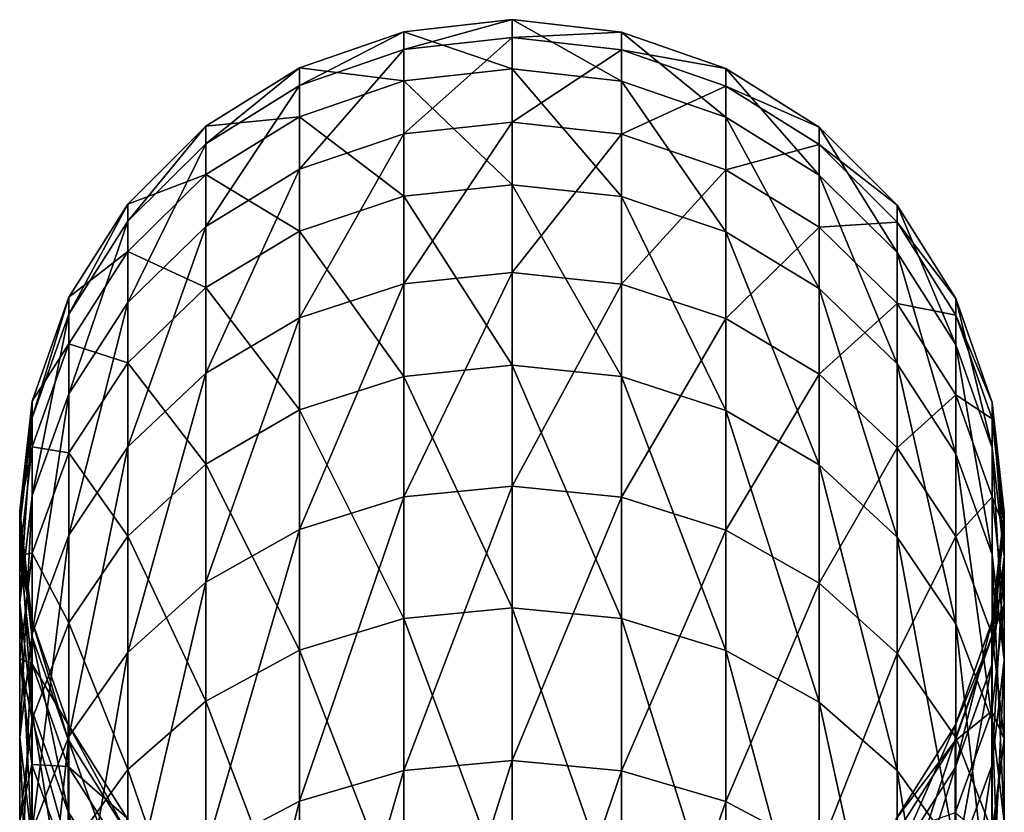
# Model space of a CAD drawing. Header units: millimetres. Extents: x -73 to 73, y -375 to 265.
# Tile 14 of 14: x -11 to 11, y 247 to 265. Entities that reach past the tile are written whole.
import ezdxf

# ---------------------------------------------------------------- set-up
doc = ezdxf.new("R2010")
doc.units = ezdxf.units.MM
doc.header["$LTSCALE"] = 52.148148
doc.layers.add('44', color=7, linetype='CONTINUOUS')
doc.layers.add('45', color=7, linetype='CONTINUOUS')

msp = doc.modelspace()

# ---------------------------------------------------------------- linework, layer by layer
at = {"layer": '44', "color": 7, "linetype": 'CONTINUOUS', "true_color": 0xa2afbf}
for points in [[(2.559, 264.868, 96.895), (2.559, 263.719, 83.754), (0, 265.157, 96.887), (2.559, 264.868, 96.895)], [(0, 264.741, 110.106), (2.559, 264.868, 96.895), (0, 265.157, 96.887), (0, 264.741, 110.106)], [(0, 265.157, 96.887), (2.559, 263.719, 83.754), (0, 264.004, 83.712), (0, 265.157, 96.887)], [(2.559, 264.454, 110.079), (2.559, 264.868, 96.895), (0, 264.741, 110.106), (2.559, 264.454, 110.079)], [(0, 262.763, 123.182), (2.559, 264.454, 110.079), (0, 264.741, 110.106), (0, 262.763, 123.182)], [(4.992, 264.017, 96.919), (4.992, 262.876, 83.878), (2.559, 264.868, 96.895), (4.992, 264.017, 96.919)], [(2.559, 264.454, 110.079), (4.992, 264.017, 96.919), (2.559, 264.868, 96.895), (2.559, 264.454, 110.079)], [(2.559, 264.868, 96.895), (4.992, 262.876, 83.878), (2.559, 263.719, 83.754), (2.559, 264.868, 96.895)], [(2.559, 262.481, 123.122), (2.559, 264.454, 110.079), (0, 262.763, 123.182), (2.559, 262.481, 123.122)], [(4.992, 263.606, 110.002), (4.992, 264.017, 96.919), (2.559, 264.454, 110.079), (4.992, 263.606, 110.002)], [(2.559, 262.481, 123.122), (4.992, 263.606, 110.002), (2.559, 264.454, 110.079), (2.559, 262.481, 123.122)], [(2.559, 263.719, 83.754), (2.559, 261.021, 70.842), (0, 264.004, 83.712), (2.559, 263.719, 83.754)], [(0, 264.004, 83.712), (2.559, 261.021, 70.842), (0, 261.299, 70.766), (0, 264.004, 83.712)], [(7.174, 262.645, 96.957), (7.174, 261.519, 84.079), (4.992, 264.017, 96.919), (7.174, 262.645, 96.957)], [(4.992, 263.606, 110.002), (7.174, 262.645, 96.957), (4.992, 264.017, 96.919), (4.992, 263.606, 110.002)], [(4.992, 264.017, 96.919), (7.174, 261.519, 84.079), (4.992, 262.876, 83.878), (4.992, 264.017, 96.919)], [(4.992, 262.876, 83.878), (4.992, 260.199, 71.065), (2.559, 263.719, 83.754), (4.992, 262.876, 83.878)], [(2.559, 263.719, 83.754), (4.992, 260.199, 71.065), (2.559, 261.021, 70.842), (2.559, 263.719, 83.754)], [(4.992, 261.648, 122.945), (4.992, 263.606, 110.002), (2.559, 262.481, 123.122), (4.992, 261.648, 122.945)], [(7.174, 262.239, 109.878), (7.174, 262.645, 96.957), (4.992, 263.606, 110.002), (7.174, 262.239, 109.878)], [(4.992, 261.648, 122.945), (7.174, 262.239, 109.878), (4.992, 263.606, 110.002), (4.992, 261.648, 122.945)], [(0, 259.251, 135.933), (2.559, 262.481, 123.122), (0, 262.763, 123.182), (0, 259.251, 135.933)], [(7.174, 261.519, 84.079), (7.174, 258.875, 71.425), (4.992, 262.876, 83.878), (7.174, 261.519, 84.079)], [(4.992, 262.876, 83.878), (7.174, 258.875, 71.425), (4.992, 260.199, 71.065), (4.992, 262.876, 83.878)], [(2.559, 258.978, 135.84), (2.559, 262.481, 123.122), (0, 259.251, 135.933), (2.559, 258.978, 135.84)], [(2.559, 258.978, 135.84), (4.992, 261.648, 122.945), (2.559, 262.481, 123.122), (2.559, 258.978, 135.84)], [(8.996, 260.822, 97.008), (8.996, 259.714, 84.345), (7.174, 262.645, 96.957), (8.996, 260.822, 97.008)], [(7.174, 262.239, 109.878), (8.996, 260.822, 97.008), (7.174, 262.645, 96.957), (7.174, 262.239, 109.878)], [(7.174, 262.645, 96.957), (8.996, 259.714, 84.345), (7.174, 261.519, 84.079), (7.174, 262.645, 96.957)], [(7.174, 260.306, 122.66), (7.174, 262.239, 109.878), (4.992, 261.648, 122.945), (7.174, 260.306, 122.66)], [(8.996, 260.423, 109.713), (8.996, 260.822, 97.008), (7.174, 262.239, 109.878), (8.996, 260.423, 109.713)], [(7.174, 260.306, 122.66), (8.996, 260.423, 109.713), (7.174, 262.239, 109.878), (7.174, 260.306, 122.66)], [(4.992, 258.172, 135.565), (4.992, 261.648, 122.945), (2.559, 258.978, 135.84), (4.992, 258.172, 135.565)], [(4.992, 258.172, 135.565), (7.174, 260.306, 122.66), (4.992, 261.648, 122.945), (4.992, 258.172, 135.565)], [(8.996, 259.714, 84.345), (8.996, 257.115, 71.903), (7.174, 261.519, 84.079), (8.996, 259.714, 84.345)], [(7.174, 261.519, 84.079), (8.996, 257.115, 71.903), (7.174, 258.875, 71.425), (7.174, 261.519, 84.079)], [(2.559, 261.021, 70.842), (2.559, 256.814, 58.339), (0, 261.299, 70.766), (2.559, 261.021, 70.842)], [(0, 261.299, 70.766), (2.559, 256.814, 58.339), (0, 257.081, 58.231), (0, 261.299, 70.766)], [(4.992, 260.199, 71.065), (4.992, 256.024, 58.658), (2.559, 261.021, 70.842), (4.992, 260.199, 71.065)], [(2.559, 261.021, 70.842), (4.992, 256.024, 58.658), (2.559, 256.814, 58.339), (2.559, 261.021, 70.842)], [(10.366, 258.639, 97.069), (10.366, 257.554, 84.664), (8.996, 260.822, 97.008), (10.366, 258.639, 97.069)], [(8.996, 260.423, 109.713), (10.366, 258.639, 97.069), (8.996, 260.822, 97.008), (8.996, 260.423, 109.713)], [(8.996, 260.822, 97.008), (10.366, 257.554, 84.664), (8.996, 259.714, 84.345), (8.996, 260.822, 97.008)], [(8.996, 258.522, 122.281), (8.996, 260.423, 109.713), (7.174, 260.306, 122.66), (8.996, 258.522, 122.281)], [(10.366, 258.248, 109.515), (10.366, 258.639, 97.069), (8.996, 260.423, 109.713), (10.366, 258.248, 109.515)], [(8.996, 258.522, 122.281), (10.366, 258.248, 109.515), (8.996, 260.423, 109.713), (8.996, 258.522, 122.281)], [(7.174, 256.873, 135.123), (7.174, 260.306, 122.66), (4.992, 258.172, 135.565), (7.174, 256.873, 135.123)], [(7.174, 258.875, 71.425), (7.174, 254.752, 59.172), (4.992, 260.199, 71.065), (7.174, 258.875, 71.425)], [(4.992, 260.199, 71.065), (7.174, 254.752, 59.172), (4.992, 256.024, 58.658), (4.992, 260.199, 71.065)], [(7.174, 256.873, 135.123), (8.996, 258.522, 122.281), (7.174, 260.306, 122.66), (7.174, 256.873, 135.123)], [(10.366, 257.554, 84.664), (10.366, 255.008, 72.475), (8.996, 259.714, 84.345), (10.366, 257.554, 84.664)], [(8.996, 259.714, 84.345), (10.366, 255.008, 72.475), (8.996, 257.115, 71.903), (8.996, 259.714, 84.345)], [(0, 254.254, 148.178), (2.559, 258.978, 135.84), (0, 259.251, 135.933), (0, 254.254, 148.178)], [(2.559, 253.994, 148.053), (2.559, 258.978, 135.84), (0, 254.254, 148.178), (2.559, 253.994, 148.053)], [(2.559, 253.994, 148.053), (4.992, 258.172, 135.565), (2.559, 258.978, 135.84), (2.559, 253.994, 148.053)], [(8.996, 257.115, 71.903), (8.996, 253.061, 59.856), (7.174, 258.875, 71.425), (8.996, 257.115, 71.903)], [(7.174, 258.875, 71.425), (8.996, 253.061, 59.856), (7.174, 254.752, 59.172), (7.174, 258.875, 71.425)], [(8.996, 255.147, 134.535), (8.996, 258.522, 122.281), (7.174, 256.873, 135.123), (8.996, 255.147, 134.535)], [(10.366, 256.386, 121.827), (10.366, 258.248, 109.515), (8.996, 258.522, 122.281), (10.366, 256.386, 121.827)], [(8.996, 255.147, 134.535), (10.366, 256.386, 121.827), (8.996, 258.522, 122.281), (8.996, 255.147, 134.535)], [(11.215, 256.206, 97.137), (11.215, 255.146, 85.02), (10.366, 258.639, 97.069), (11.215, 256.206, 97.137)], [(10.366, 258.248, 109.515), (11.215, 256.206, 97.137), (10.366, 258.639, 97.069), (10.366, 258.248, 109.515)], [(10.366, 258.639, 97.069), (11.215, 255.146, 85.02), (10.366, 257.554, 84.664), (10.366, 258.639, 97.069)], [(4.992, 253.226, 147.685), (4.992, 258.172, 135.565), (2.559, 253.994, 148.053), (4.992, 253.226, 147.685)], [(4.992, 253.226, 147.685), (7.174, 256.873, 135.123), (4.992, 258.172, 135.565), (4.992, 253.226, 147.685)], [(11.215, 255.824, 109.294), (11.215, 256.206, 97.137), (10.366, 258.248, 109.515), (11.215, 255.824, 109.294)], [(10.366, 256.386, 121.827), (11.215, 255.824, 109.294), (10.366, 258.248, 109.515), (10.366, 256.386, 121.827)], [(11.215, 255.146, 85.02), (11.215, 252.659, 73.113), (10.366, 257.554, 84.664), (11.215, 255.146, 85.02)], [(10.366, 257.554, 84.664), (11.215, 252.659, 73.113), (10.366, 255.008, 72.475), (10.366, 257.554, 84.664)], [(2.559, 256.814, 58.339), (2.559, 251.156, 46.423), (0, 257.081, 58.231), (2.559, 256.814, 58.339)], [(0, 257.081, 58.231), (2.559, 251.156, 46.423), (0, 251.408, 46.284), (0, 257.081, 58.231)], [(10.366, 255.008, 72.475), (10.366, 251.036, 60.674), (8.996, 257.115, 71.903), (10.366, 255.008, 72.475)], [(8.996, 257.115, 71.903), (10.366, 251.036, 60.674), (8.996, 253.061, 59.856), (8.996, 257.115, 71.903)], [(4.992, 256.024, 58.658), (4.992, 250.409, 46.834), (2.559, 256.814, 58.339), (4.992, 256.024, 58.658)], [(2.559, 256.814, 58.339), (4.992, 250.409, 46.834), (2.559, 251.156, 46.423), (2.559, 256.814, 58.339)], [(7.174, 251.989, 147.092), (7.174, 256.873, 135.123), (4.992, 253.226, 147.685), (7.174, 251.989, 147.092)], [(7.174, 251.989, 147.092), (8.996, 255.147, 134.535), (7.174, 256.873, 135.123), (7.174, 251.989, 147.092)], [(10.366, 253.08, 133.832), (10.366, 256.386, 121.827), (8.996, 255.147, 134.535), (10.366, 253.08, 133.832)], [(11.215, 254.006, 121.321), (11.215, 255.824, 109.294), (10.366, 256.386, 121.827), (11.215, 254.006, 121.321)], [(10.366, 253.08, 133.832), (11.215, 254.006, 121.321), (10.366, 256.386, 121.827), (10.366, 253.08, 133.832)], [(7.174, 254.752, 59.172), (7.174, 249.207, 47.495), (4.992, 256.024, 58.658), (7.174, 254.752, 59.172)], [(4.992, 256.024, 58.658), (7.174, 249.207, 47.495), (4.992, 250.409, 46.834), (4.992, 256.024, 58.658)], [(11.5, 253.646, 97.208), (11.5, 252.612, 85.394), (11.215, 256.206, 97.137), (11.5, 253.646, 97.208)], [(11.215, 255.824, 109.294), (11.5, 253.646, 97.208), (11.215, 256.206, 97.137), (11.215, 255.824, 109.294)], [(11.215, 256.206, 97.137), (11.5, 252.612, 85.394), (11.215, 255.146, 85.02), (11.215, 256.206, 97.137)], [(11.5, 253.273, 109.062), (11.5, 253.646, 97.208), (11.215, 255.824, 109.294), (11.5, 253.273, 109.062)], [(11.215, 254.006, 121.321), (11.5, 253.273, 109.062), (11.215, 255.824, 109.294), (11.215, 254.006, 121.321)], [(8.996, 250.344, 146.304), (8.996, 255.147, 134.535), (7.174, 251.989, 147.092), (8.996, 250.344, 146.304)], [(8.996, 250.344, 146.304), (10.366, 253.08, 133.832), (8.996, 255.147, 134.535), (8.996, 250.344, 146.304)], [(11.5, 252.612, 85.394), (11.5, 250.187, 73.785), (11.215, 255.146, 85.02), (11.5, 252.612, 85.394)], [(11.215, 255.146, 85.02), (11.5, 250.187, 73.785), (11.215, 252.659, 73.113), (11.215, 255.146, 85.02)], [(11.215, 252.659, 73.113), (11.215, 248.779, 61.585), (10.366, 255.008, 72.475), (11.215, 252.659, 73.113)], [(10.366, 255.008, 72.475), (11.215, 248.779, 61.585), (10.366, 251.036, 60.674), (10.366, 255.008, 72.475)], [(8.996, 253.061, 59.856), (8.996, 247.609, 48.373), (7.174, 254.752, 59.172), (8.996, 253.061, 59.856)], [(7.174, 254.752, 59.172), (8.996, 247.609, 48.373), (7.174, 249.207, 47.495), (7.174, 254.752, 59.172)], [(0, 247.843, 159.745), (2.559, 253.994, 148.053), (0, 254.254, 148.178), (0, 247.843, 159.745)], [(2.559, 247.599, 159.59), (2.559, 253.994, 148.053), (0, 247.843, 159.745), (2.559, 247.599, 159.59)], [(2.559, 247.599, 159.59), (4.992, 253.226, 147.685), (2.559, 253.994, 148.053), (2.559, 247.599, 159.59)], [(11.215, 250.775, 133.047), (11.215, 254.006, 121.321), (10.366, 253.08, 133.832), (11.215, 250.775, 133.047)], [(11.5, 251.5, 120.788), (11.5, 253.273, 109.062), (11.215, 254.006, 121.321), (11.5, 251.5, 120.788)], [(11.215, 250.775, 133.047), (11.5, 251.5, 120.788), (11.215, 254.006, 121.321), (11.215, 250.775, 133.047)], [(11.208, 251.085, 97.28), (11.208, 250.078, 85.768), (11.5, 253.646, 97.208), (11.208, 251.085, 97.28)], [(11.5, 253.273, 109.062), (11.208, 251.085, 97.28), (11.5, 253.646, 97.208), (11.5, 253.273, 109.062)], [(11.5, 253.646, 97.208), (11.208, 250.078, 85.768), (11.5, 252.612, 85.394), (11.5, 253.646, 97.208)], [(11.208, 250.722, 108.83), (11.208, 251.085, 97.28), (11.5, 253.273, 109.062), (11.208, 250.722, 108.83)], [(11.5, 251.5, 120.788), (11.208, 250.722, 108.83), (11.5, 253.273, 109.062), (11.5, 251.5, 120.788)], [(4.992, 246.88, 159.134), (4.992, 253.226, 147.685), (2.559, 247.599, 159.59), (4.992, 246.88, 159.134)], [(4.992, 246.88, 159.134), (7.174, 251.989, 147.092), (4.992, 253.226, 147.685), (4.992, 246.88, 159.134)], [(10.366, 248.375, 145.361), (10.366, 253.08, 133.832), (8.996, 250.344, 146.304), (10.366, 248.375, 145.361)], [(10.366, 251.036, 60.674), (10.366, 245.695, 49.425), (8.996, 253.061, 59.856), (10.366, 251.036, 60.674)], [(8.996, 253.061, 59.856), (10.366, 245.695, 49.425), (8.996, 247.609, 48.373), (8.996, 253.061, 59.856)], [(10.366, 248.375, 145.361), (11.215, 250.775, 133.047), (10.366, 253.08, 133.832), (10.366, 248.375, 145.361)], [(11.208, 250.078, 85.768), (11.208, 247.715, 74.457), (11.5, 252.612, 85.394), (11.208, 250.078, 85.768)], [(11.5, 252.612, 85.394), (11.208, 247.715, 74.457), (11.5, 250.187, 73.785), (11.5, 252.612, 85.394)], [(11.5, 250.187, 73.785), (11.5, 246.404, 62.545), (11.215, 252.659, 73.113), (11.5, 250.187, 73.785)], [(11.215, 252.659, 73.113), (11.5, 246.404, 62.545), (11.215, 248.779, 61.585), (11.215, 252.659, 73.113)], [(7.174, 245.721, 158.399), (7.174, 251.989, 147.092), (4.992, 246.88, 159.134), (7.174, 245.721, 158.399)], [(7.174, 245.721, 158.399), (8.996, 250.344, 146.304), (7.174, 251.989, 147.092), (7.174, 245.721, 158.399)], [(2.559, 251.156, 46.423), (2.559, 244.126, 35.261), (0, 251.408, 46.284), (2.559, 251.156, 46.423)], [(0, 251.408, 46.284), (2.559, 244.126, 35.261), (0, 244.361, 35.093), (0, 251.408, 46.284)], [(11.208, 248.994, 120.255), (11.208, 250.722, 108.83), (11.5, 251.5, 120.788), (11.208, 248.994, 120.255)], [(11.5, 248.35, 132.222), (11.208, 248.994, 120.255), (11.5, 251.5, 120.788), (11.5, 248.35, 132.222)], [(11.5, 248.35, 132.222), (11.5, 251.5, 120.788), (11.215, 250.775, 133.047), (11.5, 248.35, 132.222)], [(4.992, 250.409, 46.834), (4.992, 243.434, 35.757), (2.559, 251.156, 46.423), (4.992, 250.409, 46.834)], [(2.559, 251.156, 46.423), (4.992, 243.434, 35.757), (2.559, 244.126, 35.261), (2.559, 251.156, 46.423)], [(10.352, 248.655, 97.348), (10.352, 247.673, 86.123), (11.208, 251.085, 97.28), (10.352, 248.655, 97.348)], [(11.208, 250.722, 108.83), (10.352, 248.655, 97.348), (11.208, 251.085, 97.28), (11.208, 250.722, 108.83)], [(11.208, 251.085, 97.28), (10.352, 247.673, 86.123), (11.208, 250.078, 85.768), (11.208, 251.085, 97.28)], [(11.215, 248.779, 61.585), (11.215, 243.562, 50.598), (10.366, 251.036, 60.674), (11.215, 248.779, 61.585)], [(10.366, 251.036, 60.674), (11.215, 243.562, 50.598), (10.366, 245.695, 49.425), (10.366, 251.036, 60.674)], [(10.352, 248.301, 108.609), (10.352, 248.655, 97.348), (11.208, 250.722, 108.83), (10.352, 248.301, 108.609)], [(11.208, 248.994, 120.255), (10.352, 248.301, 108.609), (11.208, 250.722, 108.83), (11.208, 248.994, 120.255)], [(11.215, 246.18, 144.309), (11.215, 250.775, 133.047), (10.366, 248.375, 145.361), (11.215, 246.18, 144.309)], [(11.215, 246.18, 144.309), (11.5, 248.35, 132.222), (11.215, 250.775, 133.047), (11.215, 246.18, 144.309)], [(7.174, 249.207, 47.495), (7.174, 242.318, 36.556), (4.992, 250.409, 46.834), (7.174, 249.207, 47.495)], [(4.992, 250.409, 46.834), (7.174, 242.318, 36.556), (4.992, 243.434, 35.757), (4.992, 250.409, 46.834)], [(8.996, 244.182, 157.421), (8.996, 250.344, 146.304), (7.174, 245.721, 158.399), (8.996, 244.182, 157.421)], [(8.996, 244.182, 157.421), (10.366, 248.375, 145.361), (8.996, 250.344, 146.304), (8.996, 244.182, 157.421)], [(10.352, 247.673, 86.123), (10.352, 245.369, 75.094), (11.208, 250.078, 85.768), (10.352, 247.673, 86.123)], [(11.208, 250.078, 85.768), (10.352, 245.369, 75.094), (11.208, 247.715, 74.457), (11.208, 250.078, 85.768)], [(11.208, 247.715, 74.457), (11.208, 244.029, 63.505), (11.5, 250.187, 73.785), (11.208, 247.715, 74.457)], [(11.5, 250.187, 73.785), (11.208, 244.029, 63.505), (11.5, 246.404, 62.545), (11.5, 250.187, 73.785)], [(8.996, 247.609, 48.373), (8.996, 240.835, 37.617), (7.174, 249.207, 47.495), (8.996, 247.609, 48.373)], [(7.174, 249.207, 47.495), (8.996, 240.835, 37.617), (7.174, 242.318, 36.556), (7.174, 249.207, 47.495)], [(10.352, 246.616, 119.75), (10.352, 248.301, 108.609), (11.208, 248.994, 120.255), (10.352, 246.616, 119.75)], [(11.208, 245.926, 131.396), (10.352, 246.616, 119.75), (11.208, 248.994, 120.255), (11.208, 245.926, 131.396)], [(11.208, 245.926, 131.396), (11.208, 248.994, 120.255), (11.5, 248.35, 132.222), (11.208, 245.926, 131.396)], [(8.977, 246.476, 97.409), (8.977, 245.516, 86.442), (10.352, 248.655, 97.348), (8.977, 246.476, 97.409)], [(10.352, 248.301, 108.609), (8.977, 246.476, 97.409), (10.352, 248.655, 97.348), (10.352, 248.301, 108.609)], [(10.352, 248.655, 97.348), (8.977, 245.516, 86.442), (10.352, 247.673, 86.123), (10.352, 248.655, 97.348)], [(11.5, 246.404, 62.545), (11.5, 241.317, 51.832), (11.215, 248.779, 61.585), (11.5, 246.404, 62.545)], [(11.215, 248.779, 61.585), (11.5, 241.317, 51.832), (11.215, 243.562, 50.598), (11.215, 248.779, 61.585)], [(8.977, 246.13, 108.412), (8.977, 246.476, 97.409), (10.352, 248.301, 108.609), (8.977, 246.13, 108.412)], [(10.352, 246.616, 119.75), (8.977, 246.13, 108.412), (10.352, 248.301, 108.609), (10.352, 246.616, 119.75)], [(10.366, 242.338, 156.251), (10.366, 248.375, 145.361), (8.996, 244.182, 157.421), (10.366, 242.338, 156.251)], [(10.366, 242.338, 156.251), (11.215, 246.18, 144.309), (10.366, 248.375, 145.361), (10.366, 242.338, 156.251)], [(11.5, 243.869, 143.202), (11.208, 245.926, 131.396), (11.5, 248.35, 132.222), (11.5, 243.869, 143.202)], [(11.5, 243.869, 143.202), (11.5, 248.35, 132.222), (11.215, 246.18, 144.309), (11.5, 243.869, 143.202)], [(0, 240.106, 170.471), (2.559, 247.599, 159.59), (0, 247.843, 159.745), (0, 240.106, 170.471)], [(10.352, 245.369, 75.094), (10.352, 241.775, 64.415), (11.208, 247.715, 74.457), (10.352, 245.369, 75.094)], [(11.208, 247.715, 74.457), (10.352, 241.775, 64.415), (11.208, 244.029, 63.505), (11.208, 247.715, 74.457)], [(2.559, 239.883, 170.289), (2.559, 247.599, 159.59), (0, 240.106, 170.471), (2.559, 239.883, 170.289)], [(2.559, 239.883, 170.289), (4.992, 246.88, 159.134), (2.559, 247.599, 159.59), (2.559, 239.883, 170.289)], [(8.977, 245.516, 86.442), (8.977, 243.265, 75.666), (10.352, 247.673, 86.123), (8.977, 245.516, 86.442)], [(10.352, 247.673, 86.123), (8.977, 243.265, 75.666), (10.352, 245.369, 75.094), (10.352, 247.673, 86.123)], [(10.366, 245.695, 49.425), (10.366, 239.06, 38.889), (8.996, 247.609, 48.373), (10.366, 245.695, 49.425)], [(8.996, 247.609, 48.373), (10.366, 239.06, 38.889), (8.996, 240.835, 37.617), (8.996, 247.609, 48.373)], [(4.992, 239.223, 169.751), (4.992, 246.88, 159.134), (2.559, 239.883, 170.289), (4.992, 239.223, 169.751)], [(4.992, 239.223, 169.751), (7.174, 245.721, 158.399), (4.992, 246.88, 159.134), (4.992, 239.223, 169.751)]]:
    msp.add_3dface(points, dxfattribs=at)
at = {"layer": '45', "color": 7, "linetype": 'CONTINUOUS', "true_color": 0xa2afbf}
for points in [[(0, 264.741, 110.106), (0, 265.157, 96.887), (-2.529, 264.461, 110.08), (0, 264.741, 110.106)], [(0, 265.157, 96.887), (0, 264.004, 83.712), (-2.529, 264.875, 96.895), (0, 265.157, 96.887)], [(-2.529, 264.461, 110.08), (0, 265.157, 96.887), (-2.529, 264.875, 96.895), (-2.529, 264.461, 110.08)], [(-2.529, 264.461, 110.08), (-2.529, 264.875, 96.895), (-4.964, 263.619, 110.003), (-2.529, 264.461, 110.08)], [(-2.529, 264.875, 96.895), (-2.529, 263.725, 83.753), (-4.964, 264.03, 96.918), (-2.529, 264.875, 96.895)], [(-4.964, 263.619, 110.003), (-2.529, 264.875, 96.895), (-4.964, 264.03, 96.918), (-4.964, 263.619, 110.003)], [(-2.529, 264.875, 96.895), (0, 264.004, 83.712), (-2.529, 263.725, 83.753), (-2.529, 264.875, 96.895)], [(0, 262.763, 123.182), (0, 264.741, 110.106), (-2.529, 262.488, 123.124), (0, 262.763, 123.182)], [(-2.529, 262.488, 123.124), (0, 264.741, 110.106), (-2.529, 264.461, 110.08), (-2.529, 262.488, 123.124)], [(-2.529, 262.488, 123.124), (-2.529, 264.461, 110.08), (-4.964, 261.662, 122.948), (-2.529, 262.488, 123.124)], [(-4.964, 261.662, 122.948), (-2.529, 264.461, 110.08), (-4.964, 263.619, 110.003), (-4.964, 261.662, 122.948)], [(-4.964, 263.619, 110.003), (-4.964, 264.03, 96.918), (-7.15, 262.258, 109.88), (-4.964, 263.619, 110.003)], [(-4.964, 264.03, 96.918), (-4.964, 262.889, 83.876), (-7.15, 262.665, 96.956), (-4.964, 264.03, 96.918)], [(-7.15, 262.258, 109.88), (-4.964, 264.03, 96.918), (-7.15, 262.665, 96.956), (-7.15, 262.258, 109.88)], [(-4.964, 264.03, 96.918), (-2.529, 263.725, 83.753), (-4.964, 262.889, 83.876), (-4.964, 264.03, 96.918)], [(0, 264.004, 83.712), (0, 261.299, 70.766), (-2.529, 263.725, 83.753), (0, 264.004, 83.712)], [(-4.964, 261.662, 122.948), (-4.964, 263.619, 110.003), (-7.15, 260.325, 122.664), (-4.964, 261.662, 122.948)], [(-7.15, 260.325, 122.664), (-4.964, 263.619, 110.003), (-7.15, 262.258, 109.88), (-7.15, 260.325, 122.664)], [(-2.529, 263.725, 83.753), (-2.529, 261.028, 70.84), (-4.964, 262.889, 83.876), (-2.529, 263.725, 83.753)], [(-2.529, 263.725, 83.753), (0, 261.299, 70.766), (-2.529, 261.028, 70.84), (-2.529, 263.725, 83.753)], [(-7.15, 262.258, 109.88), (-7.15, 262.665, 96.956), (-8.977, 260.447, 109.715), (-7.15, 262.258, 109.88)], [(-7.15, 262.665, 96.956), (-7.15, 261.538, 84.076), (-8.977, 260.846, 97.007), (-7.15, 262.665, 96.956)], [(-8.977, 260.447, 109.715), (-7.15, 262.665, 96.956), (-8.977, 260.846, 97.007), (-8.977, 260.447, 109.715)], [(-4.964, 262.889, 83.876), (-4.964, 260.212, 71.061), (-7.15, 261.538, 84.076), (-4.964, 262.889, 83.876)], [(-7.15, 262.665, 96.956), (-4.964, 262.889, 83.876), (-7.15, 261.538, 84.076), (-7.15, 262.665, 96.956)], [(-4.964, 262.889, 83.876), (-2.529, 261.028, 70.84), (-4.964, 260.212, 71.061), (-4.964, 262.889, 83.876)], [(0, 259.251, 135.933), (0, 262.763, 123.182), (-2.529, 258.985, 135.842), (0, 259.251, 135.933)], [(-2.529, 258.985, 135.842), (0, 262.763, 123.182), (-2.529, 262.488, 123.124), (-2.529, 258.985, 135.842)], [(-2.529, 258.985, 135.842), (-2.529, 262.488, 123.124), (-4.964, 258.185, 135.57), (-2.529, 258.985, 135.842)], [(-4.964, 258.185, 135.57), (-2.529, 262.488, 123.124), (-4.964, 261.662, 122.948), (-4.964, 258.185, 135.57)], [(-7.15, 260.325, 122.664), (-7.15, 262.258, 109.88), (-8.977, 258.546, 122.286), (-7.15, 260.325, 122.664)], [(-8.977, 258.546, 122.286), (-7.15, 262.258, 109.88), (-8.977, 260.447, 109.715), (-8.977, 258.546, 122.286)], [(-7.15, 261.538, 84.076), (-7.15, 258.894, 71.42), (-8.977, 259.738, 84.342), (-7.15, 261.538, 84.076)], [(-8.977, 260.846, 97.007), (-7.15, 261.538, 84.076), (-8.977, 259.738, 84.342), (-8.977, 260.846, 97.007)], [(-4.964, 258.185, 135.57), (-4.964, 261.662, 122.948), (-7.15, 256.892, 135.129), (-4.964, 258.185, 135.57)], [(-7.15, 256.892, 135.129), (-4.964, 261.662, 122.948), (-7.15, 260.325, 122.664), (-7.15, 256.892, 135.129)], [(-7.15, 261.538, 84.076), (-4.964, 260.212, 71.061), (-7.15, 258.894, 71.42), (-7.15, 261.538, 84.076)], [(0, 261.299, 70.766), (0, 257.081, 58.231), (-2.529, 261.028, 70.84), (0, 261.299, 70.766)], [(-8.977, 260.447, 109.715), (-8.977, 260.846, 97.007), (-10.352, 258.276, 109.517), (-8.977, 260.447, 109.715)], [(-8.977, 260.846, 97.007), (-8.977, 259.738, 84.342), (-10.352, 258.667, 97.068), (-8.977, 260.846, 97.007)], [(-10.352, 258.276, 109.517), (-8.977, 260.846, 97.007), (-10.352, 258.667, 97.068), (-10.352, 258.276, 109.517)], [(-2.529, 261.028, 70.84), (-2.529, 256.82, 58.337), (-4.964, 260.212, 71.061), (-2.529, 261.028, 70.84)], [(-2.529, 261.028, 70.84), (0, 257.081, 58.231), (-2.529, 256.82, 58.337), (-2.529, 261.028, 70.84)], [(-8.977, 258.546, 122.286), (-8.977, 260.447, 109.715), (-10.352, 256.414, 121.832), (-8.977, 258.546, 122.286)], [(-10.352, 256.414, 121.832), (-8.977, 260.447, 109.715), (-10.352, 258.276, 109.517), (-10.352, 256.414, 121.832)], [(-7.15, 256.892, 135.129), (-7.15, 260.325, 122.664), (-8.977, 255.17, 134.543), (-7.15, 256.892, 135.129)], [(-8.977, 255.17, 134.543), (-7.15, 260.325, 122.664), (-8.977, 258.546, 122.286), (-8.977, 255.17, 134.543)], [(-4.964, 260.212, 71.061), (-4.964, 256.036, 58.653), (-7.15, 258.894, 71.42), (-4.964, 260.212, 71.061)], [(-4.964, 260.212, 71.061), (-2.529, 256.82, 58.337), (-4.964, 256.036, 58.653), (-4.964, 260.212, 71.061)], [(-8.977, 259.738, 84.342), (-8.977, 257.138, 71.896), (-10.352, 257.582, 84.66), (-8.977, 259.738, 84.342)], [(-10.352, 258.667, 97.068), (-8.977, 259.738, 84.342), (-10.352, 257.582, 84.66), (-10.352, 258.667, 97.068)], [(-8.977, 259.738, 84.342), (-7.15, 258.894, 71.42), (-8.977, 257.138, 71.896), (-8.977, 259.738, 84.342)], [(0, 254.254, 148.178), (0, 259.251, 135.933), (-2.529, 254, 148.056), (0, 254.254, 148.178)], [(-2.529, 254, 148.056), (0, 259.251, 135.933), (-2.529, 258.985, 135.842), (-2.529, 254, 148.056)], [(-2.529, 254, 148.056), (-2.529, 258.985, 135.842), (-4.964, 253.238, 147.691), (-2.529, 254, 148.056)], [(-4.964, 253.238, 147.691), (-2.529, 258.985, 135.842), (-4.964, 258.185, 135.57), (-4.964, 253.238, 147.691)], [(-7.15, 258.894, 71.42), (-7.15, 254.77, 59.165), (-8.977, 257.138, 71.896), (-7.15, 258.894, 71.42)], [(-7.15, 258.894, 71.42), (-4.964, 256.036, 58.653), (-7.15, 254.77, 59.165), (-7.15, 258.894, 71.42)], [(-10.352, 258.276, 109.517), (-10.352, 258.667, 97.068), (-11.208, 255.854, 109.297), (-10.352, 258.276, 109.517)], [(-10.352, 258.667, 97.068), (-10.352, 257.582, 84.66), (-11.208, 256.237, 97.136), (-10.352, 258.667, 97.068)], [(-11.208, 255.854, 109.297), (-10.352, 258.667, 97.068), (-11.208, 256.237, 97.136), (-11.208, 255.854, 109.297)], [(-8.977, 255.17, 134.543), (-8.977, 258.546, 122.286), (-10.352, 253.106, 133.841), (-8.977, 255.17, 134.543)], [(-10.352, 253.106, 133.841), (-8.977, 258.546, 122.286), (-10.352, 256.414, 121.832), (-10.352, 253.106, 133.841)], [(-10.352, 256.414, 121.832), (-10.352, 258.276, 109.517), (-11.208, 254.035, 121.327), (-10.352, 256.414, 121.832)], [(-11.208, 254.035, 121.327), (-10.352, 258.276, 109.517), (-11.208, 255.854, 109.297), (-11.208, 254.035, 121.327)], [(-4.964, 253.238, 147.691), (-4.964, 258.185, 135.57), (-7.15, 252.006, 147.1), (-4.964, 253.238, 147.691)], [(-7.15, 252.006, 147.1), (-4.964, 258.185, 135.57), (-7.15, 256.892, 135.129), (-7.15, 252.006, 147.1)], [(-10.352, 257.582, 84.66), (-10.352, 255.035, 72.468), (-11.208, 255.176, 85.015), (-10.352, 257.582, 84.66)], [(-11.208, 256.237, 97.136), (-10.352, 257.582, 84.66), (-11.208, 255.176, 85.015), (-11.208, 256.237, 97.136)], [(-10.352, 257.582, 84.66), (-8.977, 257.138, 71.896), (-10.352, 255.035, 72.468), (-10.352, 257.582, 84.66)], [(-8.977, 257.138, 71.896), (-8.977, 253.083, 59.847), (-10.352, 255.035, 72.468), (-8.977, 257.138, 71.896)], [(-8.977, 257.138, 71.896), (-7.15, 254.77, 59.165), (-8.977, 253.083, 59.847), (-8.977, 257.138, 71.896)], [(0, 257.081, 58.231), (0, 251.408, 46.284), (-2.529, 256.82, 58.337), (0, 257.081, 58.231)], [(-7.15, 252.006, 147.1), (-7.15, 256.892, 135.129), (-8.977, 250.366, 146.315), (-7.15, 252.006, 147.1)], [(-8.977, 250.366, 146.315), (-7.15, 256.892, 135.129), (-8.977, 255.17, 134.543), (-8.977, 250.366, 146.315)], [(-2.529, 256.82, 58.337), (-2.529, 251.162, 46.42), (-4.964, 256.036, 58.653), (-2.529, 256.82, 58.337)], [(-2.529, 256.82, 58.337), (0, 251.408, 46.284), (-2.529, 251.162, 46.42), (-2.529, 256.82, 58.337)], [(-11.208, 255.854, 109.297), (-11.208, 256.237, 97.136), (-11.5, 253.304, 109.065), (-11.208, 255.854, 109.297)], [(-11.208, 256.237, 97.136), (-11.208, 255.176, 85.015), (-11.5, 253.676, 97.207), (-11.208, 256.237, 97.136)], [(-11.5, 253.304, 109.065), (-11.208, 256.237, 97.136), (-11.5, 253.676, 97.207), (-11.5, 253.304, 109.065)], [(-10.352, 253.106, 133.841), (-10.352, 256.414, 121.832), (-11.208, 250.804, 133.057), (-10.352, 253.106, 133.841)], [(-11.208, 250.804, 133.057), (-10.352, 256.414, 121.832), (-11.208, 254.035, 121.327), (-11.208, 250.804, 133.057)], [(-4.964, 256.036, 58.653), (-4.964, 250.421, 46.827), (-7.15, 254.77, 59.165), (-4.964, 256.036, 58.653)], [(-4.964, 256.036, 58.653), (-2.529, 251.162, 46.42), (-4.964, 250.421, 46.827), (-4.964, 256.036, 58.653)], [(-11.208, 254.035, 121.327), (-11.208, 255.854, 109.297), (-11.5, 251.53, 120.794), (-11.208, 254.035, 121.327)], [(-11.5, 251.53, 120.794), (-11.208, 255.854, 109.297), (-11.5, 253.304, 109.065), (-11.5, 251.53, 120.794)], [(-11.208, 255.176, 85.015), (-11.208, 252.688, 73.106), (-11.5, 252.643, 85.389), (-11.208, 255.176, 85.015)], [(-11.5, 253.676, 97.207), (-11.208, 255.176, 85.015), (-11.5, 252.643, 85.389), (-11.5, 253.676, 97.207)], [(-11.208, 255.176, 85.015), (-10.352, 255.035, 72.468), (-11.208, 252.688, 73.106), (-11.208, 255.176, 85.015)], [(-8.977, 250.366, 146.315), (-8.977, 255.17, 134.543), (-10.352, 248.4, 145.373), (-8.977, 250.366, 146.315)], [(-10.352, 248.4, 145.373), (-8.977, 255.17, 134.543), (-10.352, 253.106, 133.841), (-10.352, 248.4, 145.373)], [(-10.352, 255.035, 72.468), (-10.352, 251.062, 60.663), (-11.208, 252.688, 73.106), (-10.352, 255.035, 72.468)], [(-10.352, 255.035, 72.468), (-8.977, 253.083, 59.847), (-10.352, 251.062, 60.663), (-10.352, 255.035, 72.468)], [(-7.15, 254.77, 59.165), (-7.15, 249.224, 47.485), (-8.977, 253.083, 59.847), (-7.15, 254.77, 59.165)], [(-7.15, 254.77, 59.165), (-4.964, 250.421, 46.827), (-7.15, 249.224, 47.485), (-7.15, 254.77, 59.165)], [(0, 247.843, 159.745), (0, 254.254, 148.178), (-2.529, 247.605, 159.594), (0, 247.843, 159.745)], [(-2.529, 247.605, 159.594), (0, 254.254, 148.178), (-2.529, 254, 148.056), (-2.529, 247.605, 159.594)], [(-11.208, 250.804, 133.057), (-11.208, 254.035, 121.327), (-11.5, 248.38, 132.232), (-11.208, 250.804, 133.057)], [(-11.5, 248.38, 132.232), (-11.208, 254.035, 121.327), (-11.5, 251.53, 120.794), (-11.5, 248.38, 132.232)], [(-2.529, 247.605, 159.594), (-2.529, 254, 148.056), (-4.964, 246.891, 159.141), (-2.529, 247.605, 159.594)], [(-4.964, 246.891, 159.141), (-2.529, 254, 148.056), (-4.964, 253.238, 147.691), (-4.964, 246.891, 159.141)], [(-11.5, 253.304, 109.065), (-11.5, 253.676, 97.207), (-11.215, 250.753, 108.832), (-11.5, 253.304, 109.065)], [(-11.5, 253.676, 97.207), (-11.5, 252.643, 85.389), (-11.215, 251.116, 97.279), (-11.5, 253.676, 97.207)], [(-11.215, 250.753, 108.832), (-11.5, 253.676, 97.207), (-11.215, 251.116, 97.279), (-11.215, 250.753, 108.832)], [(-11.5, 251.53, 120.794), (-11.5, 253.304, 109.065), (-11.215, 249.024, 120.262), (-11.5, 251.53, 120.794)], [(-11.215, 249.024, 120.262), (-11.5, 253.304, 109.065), (-11.215, 250.753, 108.832), (-11.215, 249.024, 120.262)], [(-4.964, 246.891, 159.141), (-4.964, 253.238, 147.691), (-7.15, 245.738, 158.409), (-4.964, 246.891, 159.141)], [(-7.15, 245.738, 158.409), (-4.964, 253.238, 147.691), (-7.15, 252.006, 147.1), (-7.15, 245.738, 158.409)], [(-10.352, 248.4, 145.373), (-10.352, 253.106, 133.841), (-11.208, 246.207, 144.322), (-10.352, 248.4, 145.373)], [(-11.208, 246.207, 144.322), (-10.352, 253.106, 133.841), (-11.208, 250.804, 133.057), (-11.208, 246.207, 144.322)], [(-8.977, 253.083, 59.847), (-8.977, 247.63, 48.362), (-10.352, 251.062, 60.663), (-8.977, 253.083, 59.847)], [(-8.977, 253.083, 59.847), (-7.15, 249.224, 47.485), (-8.977, 247.63, 48.362), (-8.977, 253.083, 59.847)], [(-11.208, 252.688, 73.106), (-11.208, 248.807, 61.574), (-11.5, 250.217, 73.777), (-11.208, 252.688, 73.106)], [(-11.5, 252.643, 85.389), (-11.208, 252.688, 73.106), (-11.5, 250.217, 73.777), (-11.5, 252.643, 85.389)], [(-11.5, 252.643, 85.389), (-11.5, 250.217, 73.777), (-11.215, 250.108, 85.764), (-11.5, 252.643, 85.389)], [(-11.215, 251.116, 97.279), (-11.5, 252.643, 85.389), (-11.215, 250.108, 85.764), (-11.215, 251.116, 97.279)], [(-11.208, 252.688, 73.106), (-10.352, 251.062, 60.663), (-11.208, 248.807, 61.574), (-11.208, 252.688, 73.106)], [(-7.15, 245.738, 158.409), (-7.15, 252.006, 147.1), (-8.977, 244.202, 157.434), (-7.15, 245.738, 158.409)], [(-8.977, 244.202, 157.434), (-7.15, 252.006, 147.1), (-8.977, 250.366, 146.315), (-8.977, 244.202, 157.434)], [(-11.5, 248.38, 132.232), (-11.5, 251.53, 120.794), (-11.215, 245.954, 131.406), (-11.5, 248.38, 132.232)], [(-11.215, 245.954, 131.406), (-11.5, 251.53, 120.794), (-11.215, 249.024, 120.262), (-11.215, 245.954, 131.406)], [(0, 251.408, 46.284), (0, 244.361, 35.093), (-2.529, 251.162, 46.42), (0, 251.408, 46.284)], [(-2.529, 251.162, 46.42), (-2.529, 244.132, 35.257), (-4.964, 250.421, 46.827), (-2.529, 251.162, 46.42)], [(-2.529, 251.162, 46.42), (0, 244.361, 35.093), (-2.529, 244.132, 35.257), (-2.529, 251.162, 46.42)], [(-11.215, 250.753, 108.832), (-11.215, 251.116, 97.279), (-10.366, 248.329, 108.612), (-11.215, 250.753, 108.832)], [(-11.215, 251.116, 97.279), (-11.215, 250.108, 85.764), (-10.366, 248.683, 97.347), (-11.215, 251.116, 97.279)], [(-10.366, 248.329, 108.612), (-11.215, 251.116, 97.279), (-10.366, 248.683, 97.347), (-10.366, 248.329, 108.612)], [(-10.352, 251.062, 60.663), (-10.352, 245.719, 49.412), (-11.208, 248.807, 61.574), (-10.352, 251.062, 60.663)], [(-10.352, 251.062, 60.663), (-8.977, 247.63, 48.362), (-10.352, 245.719, 49.412), (-10.352, 251.062, 60.663)], [(-11.208, 246.207, 144.322), (-11.208, 250.804, 133.057), (-11.5, 243.897, 143.215), (-11.208, 246.207, 144.322)], [(-11.5, 243.897, 143.215), (-11.208, 250.804, 133.057), (-11.5, 248.38, 132.232), (-11.5, 243.897, 143.215)], [(-11.215, 249.024, 120.262), (-11.215, 250.753, 108.832), (-10.366, 246.643, 119.756), (-11.215, 249.024, 120.262)], [(-10.366, 246.643, 119.756), (-11.215, 250.753, 108.832), (-10.366, 248.329, 108.612), (-10.366, 246.643, 119.756)], [(-8.977, 244.202, 157.434), (-8.977, 250.366, 146.315), (-10.352, 242.361, 156.266), (-8.977, 244.202, 157.434)], [(-10.352, 242.361, 156.266), (-8.977, 250.366, 146.315), (-10.352, 248.4, 145.373), (-10.352, 242.361, 156.266)], [(-4.964, 250.421, 46.827), (-4.964, 243.445, 35.749), (-7.15, 249.224, 47.485), (-4.964, 250.421, 46.827)], [(-4.964, 250.421, 46.827), (-2.529, 244.132, 35.257), (-4.964, 243.445, 35.749), (-4.964, 250.421, 46.827)], [(-11.5, 250.217, 73.777), (-11.208, 248.807, 61.574), (-11.5, 246.433, 62.534), (-11.5, 250.217, 73.777)], [(-11.5, 250.217, 73.777), (-11.5, 246.433, 62.534), (-11.215, 247.744, 74.449), (-11.5, 250.217, 73.777)], [(-11.215, 250.108, 85.764), (-11.5, 250.217, 73.777), (-11.215, 247.744, 74.449), (-11.215, 250.108, 85.764)], [(-11.215, 250.108, 85.764), (-11.215, 247.744, 74.449), (-10.366, 247.7, 86.119), (-11.215, 250.108, 85.764)], [(-10.366, 248.683, 97.347), (-11.215, 250.108, 85.764), (-10.366, 247.7, 86.119), (-10.366, 248.683, 97.347)], [(-7.15, 249.224, 47.485), (-7.15, 242.334, 36.544), (-8.977, 247.63, 48.362), (-7.15, 249.224, 47.485)], [(-7.15, 249.224, 47.485), (-4.964, 243.445, 35.749), (-7.15, 242.334, 36.544), (-7.15, 249.224, 47.485)], [(-11.215, 245.954, 131.406), (-11.215, 249.024, 120.262), (-10.366, 243.65, 130.622), (-11.215, 245.954, 131.406)], [(-10.366, 243.65, 130.622), (-11.215, 249.024, 120.262), (-10.366, 246.643, 119.756), (-10.366, 243.65, 130.622)], [(-11.208, 248.807, 61.574), (-11.208, 243.589, 50.583), (-11.5, 246.433, 62.534), (-11.208, 248.807, 61.574)], [(-11.208, 248.807, 61.574), (-10.352, 245.719, 49.412), (-11.208, 243.589, 50.583), (-11.208, 248.807, 61.574)], [(-10.366, 248.329, 108.612), (-10.366, 248.683, 97.347), (-8.996, 246.154, 108.414), (-10.366, 248.329, 108.612)], [(-10.366, 248.683, 97.347), (-10.366, 247.7, 86.119), (-8.996, 246.5, 97.408), (-10.366, 248.683, 97.347)], [(-8.996, 246.154, 108.414), (-10.366, 248.683, 97.347), (-8.996, 246.5, 97.408), (-8.996, 246.154, 108.414)], [(-10.352, 242.361, 156.266), (-10.352, 248.4, 145.373), (-11.208, 240.308, 154.963), (-10.352, 242.361, 156.266)], [(-11.208, 240.308, 154.963), (-10.352, 248.4, 145.373), (-11.208, 246.207, 144.322), (-11.208, 240.308, 154.963)], [(-11.5, 243.897, 143.215), (-11.5, 248.38, 132.232), (-11.215, 241.587, 142.108), (-11.5, 243.897, 143.215)], [(-11.215, 241.587, 142.108), (-11.5, 248.38, 132.232), (-11.215, 245.954, 131.406), (-11.215, 241.587, 142.108)], [(-10.366, 246.643, 119.756), (-10.366, 248.329, 108.612), (-8.996, 244.507, 119.302), (-10.366, 246.643, 119.756)], [(-8.996, 244.507, 119.302), (-10.366, 248.329, 108.612), (-8.996, 246.154, 108.414), (-8.996, 244.507, 119.302)], [(-11.215, 247.744, 74.449), (-11.5, 246.433, 62.534), (-11.215, 244.057, 63.493), (-11.215, 247.744, 74.449)], [(-11.215, 247.744, 74.449), (-11.215, 244.057, 63.493), (-10.366, 245.396, 75.087), (-11.215, 247.744, 74.449)], [(-10.366, 247.7, 86.119), (-11.215, 247.744, 74.449), (-10.366, 245.396, 75.087), (-10.366, 247.7, 86.119)], [(0, 240.106, 170.471), (0, 247.843, 159.745), (-2.529, 239.888, 170.293), (0, 240.106, 170.471)], [(-2.529, 239.888, 170.293), (0, 247.843, 159.745), (-2.529, 247.605, 159.594), (-2.529, 239.888, 170.293)], [(-10.366, 247.7, 86.119), (-10.366, 245.396, 75.087), (-8.996, 245.54, 86.438), (-10.366, 247.7, 86.119)], [(-8.996, 246.5, 97.408), (-10.366, 247.7, 86.119), (-8.996, 245.54, 86.438), (-8.996, 246.5, 97.408)], [(-8.977, 247.63, 48.362), (-8.977, 240.855, 37.603), (-10.352, 245.719, 49.412), (-8.977, 247.63, 48.362)], [(-8.977, 247.63, 48.362), (-7.15, 242.334, 36.544), (-8.977, 240.855, 37.603), (-8.977, 247.63, 48.362)], [(-2.529, 239.888, 170.293), (-2.529, 247.605, 159.594), (-4.964, 239.233, 169.759), (-2.529, 239.888, 170.293)], [(-4.964, 239.233, 169.759), (-2.529, 247.605, 159.594), (-4.964, 246.891, 159.141), (-4.964, 239.233, 169.759)], [(-4.964, 239.233, 169.759), (-4.964, 246.891, 159.141), (-7.15, 238.174, 168.896), (-4.964, 239.233, 169.759)], [(-7.15, 238.174, 168.896), (-4.964, 246.891, 159.141), (-7.15, 245.738, 158.409), (-7.15, 238.174, 168.896)], [(-10.366, 243.65, 130.622), (-10.366, 246.643, 119.756), (-8.996, 241.583, 129.918), (-10.366, 243.65, 130.622)], [(-8.996, 241.583, 129.918), (-10.366, 246.643, 119.756), (-8.996, 244.507, 119.302), (-8.996, 241.583, 129.918)]]:
    msp.add_3dface(points, dxfattribs=at)

doc.saveas('drawing.dxf')
